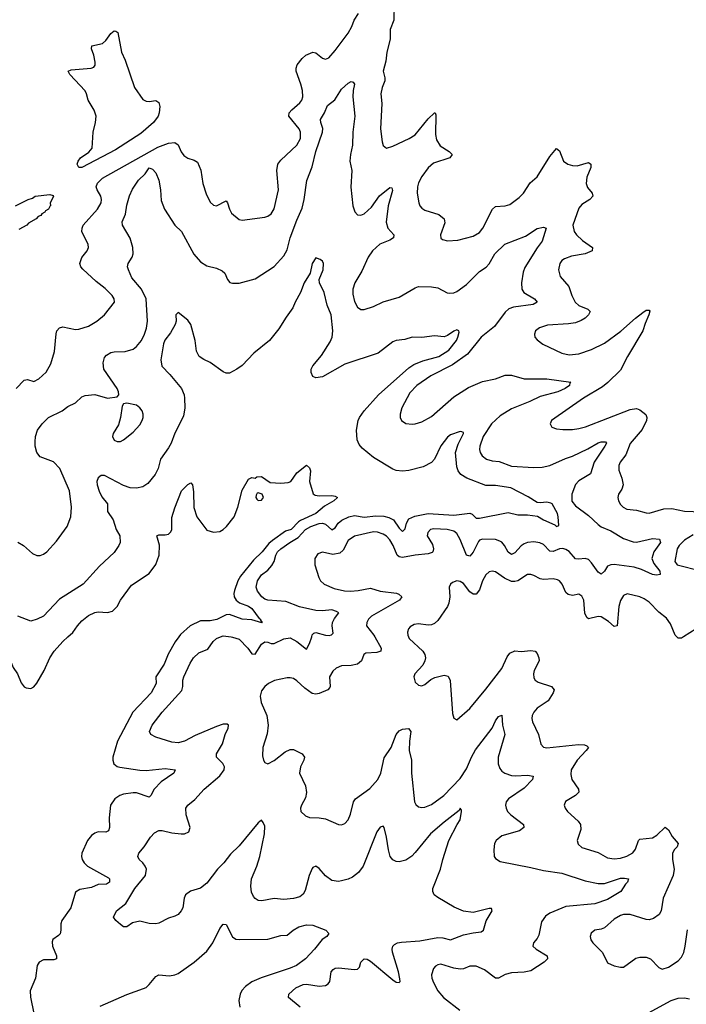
# Model space of a CAD drawing. Header units: inches. Extents: x 2001573 to 2220545, y 644482 to 846830.
# Tile 82 of 256: x 2044521 to 2048681, y 707707 to 713852. Entities that reach past the tile are written whole.
import ezdxf

# ---------------------------------------------------------------- set-up
doc = ezdxf.new("R2010")
doc.units = ezdxf.units.IN
doc.header["$MEASUREMENT"] = 0
doc.layers.add('C0740', color=7, linetype='Continuous')
doc.layers.add('C0741', color=7, linetype='Continuous')

msp = doc.modelspace()

# ---------------------------------------------------------------- linework, layer by layer
at = {"layer": 'C0740', "color": 5}
for points, elevation in [([(2044349.7, 710000), (2044371.9, 709970), (2044400.5, 709920.5), (2044418.1, 709898.1), (2044450.2, 709870), (2044464.1, 709850), (2044480.7, 709810), (2044507.9, 709770), (2044530, 709713), (2044550, 709687.7), (2044561.1, 709681.1), (2044590, 709678), (2044610, 709687.7), (2044628.4, 709711.6), (2044674.3, 709790), (2044709.7, 709870), (2044736.3, 709910), (2044790, 709971.8), (2044821.9, 710000)], 320), ([(2045513.8, 710000), (2045492.3, 709970), (2045448.6, 709891.4), (2045423.1, 709830), (2045370.7, 709750), (2045373.6, 709710), (2045340.9, 709650), (2045226.5, 709530), (2045132.3, 709350), (2045103, 709250), (2045101.6, 709230), (2045108.4, 709208.4), (2045130, 709191.2), (2045146.5, 709186.5), (2045270, 709168.3), (2045310, 709166.5), (2045430, 709178.2), (2045490.6, 709170), (2045483.1, 709150), (2045405, 709095), (2045359.6, 709050), (2045340.3, 709010), (2045330, 708999.7), (2045250, 709026), (2045230, 709027.7), (2045170, 709018.5), (2045146.5, 709010), (2045114.2, 708990), (2045087.1, 708950), (2045080.5, 708870), (2045081.8, 708810), (2045075.2, 708790), (2045058.2, 708781.8), (2045010, 708782.6), (2044990, 708775.9), (2044970, 708761.1), (2044944.6, 708730), (2044909.2, 708650), (2044906.3, 708630), (2044910.3, 708610), (2044922.6, 708590), (2044944.2, 708570), (2045075.2, 708495.2), (2045080.8, 708490), (2045081.2, 708470), (2045063.2, 708456.8), (2045010, 708455), (2044970, 708435.7), (2044895.8, 708424.2), (2044870, 708406.6), (2044839.6, 708310), (2044784.5, 708230), (2044777.3, 708210), (2044777.7, 708170), (2044773.1, 708146.9), (2044764.2, 708135.8), (2044728.8, 708111.2), (2044723.1, 708096.9), (2044725, 708070), (2044751.5, 708010), (2044750.2, 707990), (2044734.6, 707985.4), (2044670, 707983.7), (2044643.5, 707970), (2044630.1, 707949.9), (2044619.4, 707870), (2044586.7, 707790), (2044587.9, 707752.1), (2044609.2, 707650)], 320), ([(2046270.8, 707690), (2046198.8, 707750), (2046200.7, 707770), (2046244.9, 707810), (2046290, 707829.7), (2046310, 707831.8), (2046390, 707819.8), (2046430, 707823.5), (2046445.4, 707834.6), (2046455.6, 707850), (2046464.9, 707910), (2046476.4, 707923.6), (2046490, 707931.9), (2046510, 707935.5), (2046610, 707923.8), (2046630, 707925.7), (2046641.8, 707938.2), (2046650.4, 707970), (2046670, 707991.1), (2046690, 707988.2), (2046710, 707975.6), (2046850, 707859.8), (2046870, 707845.1), (2046890, 707842), (2046894.6, 707850), (2046893.8, 707866.2), (2046885.8, 707910), (2046848.1, 708031.9), (2046846, 708050), (2046850, 708069), (2046860.6, 708079.4), (2046879.1, 708090), (2046904.4, 708095.6), (2047017.7, 708102.3), (2047130, 708124.4), (2047162.5, 708122.5), (2047210, 708108.9), (2047290, 708139.6), (2047350, 708153.2), (2047401.4, 708158.6), (2047416.5, 708170), (2047433, 708227), (2047470.5, 708290.5), (2047464.7, 708304.7), (2047450, 708304.9), (2047350, 708279.6), (2047290, 708288.9), (2047232.5, 708312.5), (2047130, 708372.7), (2047107.7, 708390), (2047098.4, 708410), (2047100.3, 708430), (2047148, 708550), (2047162, 708610), (2047199.5, 708730), (2047250.2, 708829.7), (2047270, 708857.2), (2047279.1, 708910), (2047279.1, 708919.1), (2047270.6, 708930.6), (2047264.4, 708915.6), (2047170, 708844.2), (2047085.3, 708770), (2046990, 708653.4), (2046967.6, 708632.4), (2046930, 708607.3), (2046890, 708596.2), (2046870, 708598.6), (2046849.4, 708609.4), (2046833.8, 708630), (2046822.2, 708670), (2046810, 708750.8), (2046795.8, 708810), (2046790, 708819.1), (2046770, 708812.4), (2046750, 708783.8), (2046663.9, 708570), (2046635.8, 708530), (2046598.7, 708501.3), (2046570, 708487.4), (2046530, 708476.5), (2046510, 708473.7), (2046470, 708480.3), (2046430, 708508.4), (2046390, 708554.9), (2046370, 708568.7), (2046350, 708561.3), (2046345.6, 708554.4), (2046326.6, 708510), (2046302.6, 708417.4), (2046290, 708394.4), (2046270, 708378), (2046230, 708366.5), (2046170, 708361.2), (2046110, 708366.9), (2046032.9, 708352.9), (2046010, 708355.3), (2045990, 708366.4), (2045979.4, 708379.4), (2045967.5, 708407.5), (2045964.6, 708444.6), (2045968.7, 708490), (2046000.6, 708570), (2046018.8, 708630), (2046047.9, 708770), (2046050, 708818), (2046041.4, 708841.4), (2046030, 708855.5), (2046010, 708840.4), (2045890, 708695.3), (2045837, 708643), (2045796, 708590), (2045755.4, 708550), (2045690, 708462), (2045650, 708431.7), (2045587.3, 708412.7), (2045556.3, 708390), (2045547.1, 708370), (2045539.6, 708310), (2045529.6, 708290), (2045510, 708268.2), (2045490, 708256.4), (2045450, 708245.3), (2045390, 708213.7), (2045370, 708208.7), (2045330, 708210.4), (2045270, 708226), (2045225.4, 708214.6), (2045190, 708191.3), (2045170, 708191.3), (2045150, 708204.7), (2045121, 708230), (2045107.3, 708250), (2045126, 708290), (2045183.2, 708336.8), (2045239.6, 708430), (2045306.7, 708510), (2045312.9, 708550), (2045305.2, 708570), (2045290.2, 708590.2), (2045266.4, 708610), (2045257.6, 708630), (2045264.2, 708650), (2045297, 708690), (2045336.9, 708750), (2045363, 708777), (2045390, 708790.8), (2045410, 708792.5), (2045470, 708777.7), (2045528.5, 708771.5), (2045550, 708771.8), (2045576.6, 708783.4), (2045584.9, 708810), (2045559.1, 708890), (2045558, 708930), (2045570.2, 708949.8), (2045614.7, 708985.3), (2045672.4, 709050), (2045770, 709133.3), (2045798, 709170), (2045800.3, 709190), (2045789.2, 709209.2), (2045749.2, 709249.2), (2045748.7, 709270), (2045787.2, 709332.8), (2045803.2, 709390), (2045822.3, 709430), (2045824.9, 709450), (2045815.9, 709455.9), (2045790, 709454.4), (2045750, 709439.7), (2045616.3, 709383.7), (2045550, 709348.3), (2045510, 709339), (2045470, 709342.3), (2045370, 709374), (2045339.1, 709390), (2045330.4, 709410), (2045348.9, 709450), (2045410.3, 709530), (2045533.6, 709666.4), (2045538.8, 709690), (2045539.1, 709730), (2045545.8, 709750), (2045584.1, 709835.9), (2045606, 709870), (2045640, 709900), (2045695.8, 709924.2), (2045728.7, 709971.3), (2045748.7, 709990), (2045774.5, 710000)], 340), ([(2045840.2, 710000), (2045850, 709998.8), (2045890, 709986.2), (2045944.8, 709930), (2045970, 709894), (2045990, 709891.2), (2046030, 709955.6), (2046050, 709969.8), (2046070, 709967.2), (2046090, 709958.2), (2046110, 709959.4), (2046170, 709988.4), (2046210, 709993.2), (2046251.2, 709971.2), (2046310, 709923), (2046330, 709958.7), (2046343.3, 710000)], 340), ([(2046737.5, 710000), (2046776.1, 709930), (2046774.9, 709910), (2046750, 709903.2), (2046681.1, 709898.9), (2046668.4, 709890), (2046654.9, 709850), (2046629.4, 709830.6), (2046590, 709822.2), (2046530, 709818.5), (2046495.8, 709804.2), (2046474.9, 709785.1), (2046455.3, 709750), (2046459, 709690), (2046456, 709684), (2046444.9, 709670), (2046390, 709646.6), (2046370, 709642.3), (2046346.9, 709646.8), (2046300.6, 709680.6), (2046250, 709726), (2046230, 709739.7), (2046210, 709745.4), (2046190, 709745.4), (2046111.5, 709728.5), (2046073.4, 709710), (2046050.4, 709690), (2046030, 709662.7), (2046021.7, 709630), (2046027.4, 709590), (2046064.2, 709510), (2046071.3, 709450), (2046064.7, 709395.3), (2046037.6, 709310), (2046036.7, 709256.7), (2046042, 709230), (2046050, 709216), (2046070, 709207.3), (2046110, 709228.4), (2046177.4, 709282.6), (2046210, 709297), (2046230, 709296.5), (2046283, 709270), (2046298.4, 709250), (2046293.4, 709230), (2046272.9, 709190), (2046267.7, 709150), (2046304, 709070), (2046311.7, 709028.3), (2046305.5, 708994.5), (2046279.1, 708950), (2046273.4, 708930), (2046274.8, 708910), (2046303.7, 708883.7), (2046330, 708872.7), (2046390, 708870.3), (2046430, 708863.6), (2046510, 708828.4), (2046530, 708828), (2046550, 708835.5), (2046570, 708859.1), (2046585.5, 708894.5), (2046604.8, 708970), (2046617.7, 708990), (2046706.1, 709053.9), (2046756.4, 709110), (2046775.1, 709150), (2046794.9, 709245.1), (2046839, 709310), (2046869.9, 709390.1), (2046890, 709414.3), (2046910, 709423.6), (2046948.3, 709428.3), (2046962, 709410), (2046953.5, 709350), (2046951, 709290), (2046965.2, 709230), (2046965.2, 709150), (2046985.3, 708970), (2046993.7, 708953.7), (2047010, 708939.1), (2047030, 708934.4), (2047050, 708937), (2047090, 708952.9), (2047167.4, 709010), (2047270, 709116.5), (2047310, 709176), (2047340.9, 709250), (2047365.5, 709294.5), (2047468.9, 709430), (2047490, 709475.8), (2047510, 709502.4), (2047530, 709510.8), (2047534.3, 709450), (2047547.6, 709390), (2047506, 709250), (2047507.8, 709207.8), (2047518.1, 709178.1), (2047530, 709162.8), (2047548.5, 709150), (2047590, 709135), (2047612.4, 709132.4), (2047690, 709137.7), (2047724.9, 709130), (2047720.3, 709110), (2047670, 709056.8), (2047571.7, 708990), (2047556.5, 708970), (2047553.1, 708950), (2047556, 708930), (2047565.7, 708910), (2047585.3, 708890), (2047664.9, 708830), (2047668.2, 708810), (2047639.1, 708790), (2047530, 708758.3), (2047495.5, 708730), (2047483.8, 708710), (2047479.3, 708670), (2047482, 708630), (2047490, 708616), (2047518.5, 708598.5), (2047710, 708561.7), (2047790, 708541.3), (2047904.5, 708524.5), (2048050, 708477.6), (2048130, 708461.6), (2048170, 708461.2), (2048270, 708493.7), (2048295.1, 708495.1), (2048320.7, 708490), (2048314.9, 708470), (2048302.5, 708457.5), (2048273.4, 708410), (2048190, 708361.4), (2048110, 708334), (2047930, 708318), (2047830, 708276.1), (2047803.1, 708256.9), (2047778, 708222), (2047760.8, 708139.2), (2047750, 708118), (2047726.8, 708090), (2047724, 708070), (2047744, 708050), (2047812.7, 708010), (2047814.4, 707990), (2047794, 707970), (2047710, 707915.5), (2047670, 707907.1), (2047590, 707903.5), (2047550, 707892), (2047510, 707869.7), (2047490, 707869.7), (2047422.4, 707922.4), (2047370, 707944), (2047330, 707944), (2047291.1, 707928.9), (2047270, 707925.8), (2047230, 707932.3), (2047150, 707956.8), (2047130, 707954), (2047115.1, 707944.9), (2047104.2, 707930), (2047091.7, 707890), (2047093.1, 707870), (2047102.6, 707842.6), (2047131.2, 707791.2), (2047165.3, 707750), (2047267, 707670)], 360), ([(2046946.9, 710000), (2046951.4, 709990), (2047036.9, 709910), (2047049, 709890), (2047052.9, 709870), (2047050.2, 709849.8), (2047036.5, 709823.5), (2046987.3, 709770), (2046980.7, 709750), (2046990, 709718), (2047010, 709698.8), (2047030, 709694), (2047050, 709702), (2047086.2, 709733.8), (2047112.5, 709747.5), (2047170, 709760.3), (2047195.1, 709755.1), (2047208, 709728), (2047221.7, 709521.7), (2047230, 709492), (2047250, 709482), (2047330, 709553), (2047430, 709672.8), (2047530, 709802.3), (2047563.9, 709876.1), (2047580.6, 709899.4), (2047610, 709913.2), (2047650, 709909.2), (2047710, 709916.1), (2047738, 709910), (2047750, 709896.3), (2047761.7, 709870), (2047762.6, 709850), (2047731.6, 709790), (2047726.7, 709770), (2047730, 709744), (2047738.4, 709730), (2047756.9, 709716.9), (2047840.7, 709690), (2047856.9, 709670), (2047851.2, 709650), (2047818.2, 709601.8), (2047750, 709555.3), (2047729.2, 709530), (2047720.2, 709510), (2047716.9, 709490), (2047720.9, 709470), (2047759.6, 709390), (2047772.4, 709330), (2047790, 709312.4), (2047810, 709308), (2048007.9, 709327.9), (2048045.9, 709325.9), (2048060.3, 709320.3), (2048070.2, 709310.3), (2048056.9, 709290), (2047999.8, 709230), (2047963.5, 709170), (2047960.2, 709140.2), (2047966.4, 709110), (2048007.7, 709050), (2048010.3, 709030), (2047990.3, 709010), (2047926.5, 708973.5), (2047918.4, 708950), (2047924.4, 708930), (2047939.5, 708910), (2048007.2, 708850), (2048021.5, 708830), (2048022, 708798), (2048000.3, 708730), (2048007, 708707), (2048030, 708684.6), (2048130, 708654), (2048190, 708620.9), (2048230, 708613.9), (2048270, 708619.2), (2048310, 708631.8), (2048346.8, 708653.2), (2048364.5, 708675.5), (2048383.1, 708730), (2048390, 708737.4), (2048470, 708745), (2048497.7, 708762.3), (2048550, 708812), (2048570, 708795.8), (2048593.3, 708753.3), (2048630.3, 708710), (2048623.7, 708690), (2048607.3, 708672.7), (2048595.8, 708650), (2048594.4, 708610), (2048604.5, 708550), (2048599.7, 708510), (2048536.5, 708370), (2048524.7, 708290), (2048512.2, 708267.8), (2048477.3, 708242.7), (2048450, 708234.8), (2048430, 708236.1), (2048330, 708266.6), (2048290, 708267.6), (2048270, 708262), (2048230, 708238.5), (2048170, 708184), (2048150, 708175.1), (2048110.4, 708169.6), (2048087.7, 708150), (2048080.5, 708130), (2048084.9, 708110), (2048097.3, 708090), (2048158, 708030), (2048190, 707966), (2048230, 707946), (2048270, 707938), (2048290, 707939.3), (2048366.1, 707993.9), (2048390, 708002), (2048430, 708001.8), (2048457.6, 707990), (2048510, 707936.4), (2048530, 707927), (2048570, 707938.5), (2048630, 707977.5), (2048650, 708000.7), (2048665.4, 708030), (2048674.9, 708070), (2048687.6, 708172.4)], 380), ([(2048663.6, 710000), (2048650, 709991.4), (2048630, 709992.8), (2048621.9, 710000)], 380), ([(2045024.4, 707695.6), (2045190, 707768.7), (2045294.6, 707805.4), (2045310, 707812.4), (2045329.8, 707830.2), (2045370, 707880.5), (2045389.7, 707890.3), (2045455.3, 707884.7), (2045490, 707890.4), (2045510, 707899.3), (2045610.9, 707969.1), (2045690, 708039.3), (2045727.1, 708090), (2045770, 708180.7), (2045790, 708207.3), (2045810, 708204), (2045850, 708127.3), (2045870, 708112.7), (2045890, 708110.4), (2046070, 708113.1), (2046150, 708135.3), (2046190, 708138.9), (2046228.3, 708170), (2046263, 708190), (2046310, 708203.8), (2046350, 708199.8), (2046431, 708170), (2046450, 708148), (2046438, 708130), (2046408.8, 708111.2), (2046361.6, 708050), (2046303.7, 707990), (2046248.9, 707950), (2046210, 707931.4), (2046028, 707872), (2045970, 707846.8), (2045930, 707818.3), (2045907.3, 707792.7), (2045896.3, 707770), (2045889.4, 707730), (2045894.9, 707690)], 320), ([(2048445.7, 707654.3), (2048587.4, 707730), (2048630, 707745.6), (2048670, 707747.6), (2048700.6, 707740.6)], 360)]:
    msp.add_lwpolyline(points, dxfattribs=dict(at, elevation=elevation))
at = {"layer": 'C0741', "color": 5}
for points, elevation in [([(2046857.9, 713950), (2046856.6, 713850), (2046832.6, 713790), (2046833.5, 713730), (2046813.1, 713650), (2046806.4, 713593.6), (2046789.1, 713530), (2046800.7, 713490), (2046800.7, 713470), (2046782.9, 713430), (2046774.7, 713390), (2046781, 713330), (2046772.2, 713170), (2046783.1, 713090), (2046790, 713066.8), (2046810, 713050.5), (2046850, 713063.6), (2046951.6, 713110), (2046990, 713132.9), (2047070, 713234.3), (2047110.7, 713270.7), (2047114, 713270), (2047119, 713259), (2047115.1, 713135.1), (2047121.9, 713101.9), (2047144.7, 713064.7), (2047201.1, 713030), (2047219, 713010), (2047204.4, 712990), (2047104, 712956), (2047070, 712927.7), (2047030, 712873.7), (2047010, 712834), (2047003.2, 712810), (2047002.4, 712770), (2047011.6, 712710), (2047018.7, 712690), (2047030, 712676.4), (2047050, 712663.6), (2047136.5, 712636.5), (2047170.3, 712610), (2047175.2, 712584.7), (2047148, 712510), (2047148.2, 712488.2), (2047159.8, 712479.8), (2047190, 712473), (2047255.5, 712475.5), (2047350, 712500.3), (2047390, 712523.7), (2047412.3, 712550), (2047471.2, 712670), (2047490, 712685.3), (2047550, 712691.3), (2047580.4, 712699.6), (2047638.3, 712741.7), (2047664.2, 712770), (2047706.5, 712833.5), (2047750, 712871.8), (2047830, 712998.4), (2047870, 713047.7), (2047890, 713034), (2047915.2, 712970), (2047942.4, 712950), (2047970, 712942.2), (2047999.5, 712940.5), (2048070, 712960.3), (2048086, 712950), (2048085.7, 712930), (2048060.6, 712870), (2048056.6, 712830), (2048063.9, 712803.9), (2048093.1, 712770), (2048097.4, 712750), (2048079.5, 712730), (2048030, 712698.2), (2048010, 712676.1), (2047972.6, 712570), (2047981.5, 712530), (2047996.1, 712510), (2048033.7, 712473.7), (2048094.9, 712430), (2048094, 712410), (2048050, 712390.6), (2047963.9, 712376.1), (2047920.3, 712359.7), (2047905.3, 712350), (2047891.7, 712330), (2047884, 712290), (2047893.4, 712250), (2047947.2, 712187.2), (2047966.7, 712130), (2047987.7, 712090), (2048010, 712068.2), (2048065.8, 712045.8), (2048081.6, 712030), (2048070.3, 712010), (2048048.9, 711990), (2048025.2, 711974.8), (2047990, 711961.1), (2047946.6, 711953.4), (2047814.8, 711945.2), (2047764, 711930), (2047740.5, 711910), (2047733, 711890), (2047736.3, 711870), (2047750, 711854), (2047786.4, 711826.4), (2047904, 711770), (2047950, 711760.2), (2048010, 711765.8), (2048090, 711794.3), (2048170, 711834.3), (2048272.4, 711907.6), (2048363.1, 711990), (2048410, 712025.5), (2048430, 712038.3), (2048450, 712038.8), (2048452.4, 712032.4), (2048447.7, 712010), (2048423.5, 711956.5), (2048409.2, 711910), (2048313.5, 711750), (2048270, 711665.6), (2048192.1, 711587.9), (2048158.5, 711561.5), (2048038.9, 711490), (2047840.7, 711350), (2047830.8, 711330), (2047842.8, 711310), (2047870, 711298), (2047910, 711294.4), (2047970, 711294.9), (2048010, 711301.3), (2048052.1, 711312.1), (2048330, 711418.5), (2048370, 711425.2), (2048390, 711417.6), (2048428.7, 711388.7), (2048435.4, 711370), (2048431.6, 711350), (2048405.3, 711294.7), (2048330, 711207.1), (2048303.2, 711136.8), (2048269.2, 711090), (2048260.7, 711070), (2048260.6, 711040.6), (2048278.5, 710990), (2048286, 710950), (2048278, 710922), (2048258, 710890), (2048253.4, 710870), (2048257.3, 710850), (2048270, 710826.8), (2048286.8, 710810), (2048310, 710798), (2048370, 710790.4), (2048430, 710774.6), (2048450, 710773.1), (2048540.4, 710799.6), (2048590, 710801.3), (2048670, 710784.3), (2048830, 710779.5)], 380), ([(2044498.4, 711550), (2044550, 711602.4), (2044570, 711606.4), (2044610, 711594.9), (2044640.9, 711610), (2044687.3, 711652.7), (2044715.6, 711704.4), (2044739.3, 711780.7), (2044748, 711892), (2044754, 711910), (2044770, 711928.7), (2044790, 711936.1), (2044870, 711919.1), (2044890, 711920.2), (2044950, 711939.1), (2045003, 711970), (2045049.7, 712010), (2045113.6, 712090), (2045111.3, 712110), (2045098.7, 712130), (2045054.8, 712174.8), (2044998.1, 712218.2), (2044915.2, 712295.2), (2044902.4, 712310), (2044896.3, 712330), (2044910, 712368), (2044943, 712410), (2044949.7, 712430), (2044948.2, 712450), (2044909.8, 712529.8), (2044911.3, 712551.3), (2044916.4, 712570), (2045007.4, 712670), (2045028.8, 712710), (2045031.8, 712730), (2045027.7, 712750), (2045004.5, 712790), (2044998.2, 712810), (2045007.5, 712832.5), (2045037.6, 712862.4), (2045384.1, 713055.9), (2045450, 713080.6), (2045490, 713085.5), (2045511.1, 713071.1), (2045527.9, 713027.9), (2045545.4, 713005.4), (2045570, 712988.2), (2045610, 712975.5), (2045630, 712964), (2045652, 712912), (2045664.7, 712830), (2045684.4, 712764.4), (2045710, 712712.4), (2045730, 712694), (2045750, 712690.4), (2045810, 712720.7), (2045818, 712710), (2045830.3, 712670), (2045843.9, 712643.9), (2045890, 712606), (2045910, 712601.6), (2046050, 712620.4), (2046070, 712626.4), (2046090, 712640.5), (2046110, 712671), (2046135.9, 712790), (2046125.8, 712910), (2046132.9, 712950), (2046150, 712976), (2046250, 713068.8), (2046272.9, 713110), (2046274.2, 713150), (2046266.2, 713170), (2046201.4, 713250), (2046203.8, 713270), (2046219.3, 713290), (2046270, 713334.3), (2046281.8, 713350), (2046288, 713370), (2046285.4, 713410), (2046276.1, 713450), (2046245.8, 713530), (2046245.8, 713550), (2046253.6, 713570), (2046284.3, 713610), (2046307.7, 713630), (2046350, 713649.3), (2046370, 713645.3), (2046410, 713612.2), (2046430, 713606.4), (2046450, 713614.9), (2046490, 713660.4), (2046570, 713768.7), (2046593.5, 713810), (2046608.5, 713850), (2046636.1, 713890)], 380), ([(2044510.2, 710590.3), (2044544.9, 710570), (2044601.4, 710521.4), (2044628.5, 710508.5), (2044650, 710507.7), (2044670, 710516.3), (2044690, 710530.7), (2044750, 710598), (2044818.4, 710690), (2044840.4, 710750), (2044843.9, 710810), (2044831.4, 710911.4), (2044771.1, 711050), (2044731.8, 711091.8), (2044650, 711124.2), (2044627.8, 711150), (2044618.3, 711190), (2044617.1, 711217.1), (2044620.4, 711250), (2044633, 711290), (2044662.4, 711330), (2044700.9, 711370), (2044786, 711410), (2044822.2, 711437.8), (2044870, 711461.3), (2044910, 711498.9), (2044930, 711507.4), (2044990, 711513.4), (2045070, 711490.6), (2045130, 711498), (2045139, 711510), (2045138, 711530), (2045129.4, 711550), (2045046.6, 711670), (2045042.8, 711710), (2045050, 711742.8), (2045062.3, 711757.8), (2045090, 711774.6), (2045110, 711779.6), (2045179.2, 711780.8), (2045230, 711795.3), (2045250, 711812.2), (2045280.5, 711850), (2045301, 711890), (2045313.4, 711926.6), (2045319, 711970), (2045310.6, 712110), (2045280.6, 712170), (2045221.9, 712241.9), (2045199.8, 712290), (2045194.6, 712310), (2045197.6, 712330), (2045223.8, 712370), (2045229, 712390), (2045226.6, 712430), (2045210, 712488), (2045162, 712570), (2045160.3, 712590), (2045181.1, 712638.9), (2045190, 712694), (2045207, 712753), (2045226.2, 712793.8), (2045262, 712850), (2045303.7, 712890), (2045330, 712927.3), (2045350, 712919.3), (2045370, 712896.4), (2045390, 712850.8), (2045400.7, 712790), (2045403.6, 712723.6), (2045424.2, 712670), (2045490, 712570.5), (2045530.4, 712530), (2045608.6, 712388.6), (2045650, 712340.5), (2045690, 712315.8), (2045750, 712302.3), (2045784.8, 712284.8), (2045800.4, 712270), (2045818, 712230), (2045832.7, 712212.7), (2045850, 712208.2), (2045890, 712208.5), (2045990, 712235.8), (2046108.3, 712311.7), (2046170, 712378), (2046190, 712416.3), (2046209.7, 712489.7), (2046250, 712600.4), (2046283.3, 712676.7), (2046296.5, 712730), (2046312.2, 712847.8), (2046346.7, 712933.3), (2046369.9, 713029.9), (2046410.5, 713150), (2046412.7, 713172.7), (2046400.3, 713210), (2046399.3, 713230), (2046423.9, 713270), (2046442.9, 713317.1), (2046487.1, 713352.9), (2046530, 713419.3), (2046570, 713456.5), (2046590, 713465.5), (2046601.4, 713461.4), (2046610.3, 713450.3), (2046602, 713410), (2046600.2, 713370), (2046612.6, 713250), (2046600.2, 713150), (2046598.9, 713070), (2046585.4, 713010), (2046582.2, 712970), (2046592.9, 712910), (2046586.6, 712806.6), (2046599.6, 712690), (2046613.5, 712653.5), (2046630, 712634.4), (2046650, 712631.7), (2046670, 712640.7), (2046717.2, 712682.8), (2046767.3, 712752.7), (2046830, 712805.7), (2046843.5, 712803.5), (2046847, 712787), (2046820.2, 712690), (2046808.4, 712588.4), (2046818.5, 712550), (2046855.3, 712510), (2046854.4, 712490), (2046830, 712475.3), (2046768.9, 712451.1), (2046723.6, 712410), (2046696.5, 712370), (2046657.2, 712282.8), (2046612.9, 712210), (2046599.7, 712170), (2046599.5, 712139.5), (2046610, 712094), (2046630, 712057.1), (2046650, 712044.4), (2046670, 712044.4), (2046730, 712062), (2046790, 712091.8), (2046890, 712121.1), (2046990, 712179.5), (2047010, 712186), (2047090, 712185.3), (2047130, 712179.5), (2047187.9, 712147.9), (2047204.8, 712144.8), (2047230, 712147.6), (2047250, 712155.6), (2047310, 712198.9), (2047390, 712280.3), (2047432.6, 712307.4), (2047450, 712328.7), (2047485.4, 712390), (2047548.6, 712451.4), (2047678.1, 712501.9), (2047750, 712548.5), (2047790, 712557.6), (2047806.8, 712550), (2047782.6, 712470), (2047751.3, 712428.7), (2047674.4, 712305.6), (2047664, 712276), (2047652.3, 712210), (2047654.8, 712170), (2047667.6, 712150), (2047733.1, 712110), (2047750.2, 712089.8), (2047724.7, 712075.3), (2047601.9, 712058.1), (2047572.6, 712047.4), (2047550, 712027.2), (2047483.1, 711936.9), (2047401.8, 711870), (2047315, 711765), (2047221.5, 711698.5), (2047087.6, 711630), (2046999.6, 711570), (2046956, 711524), (2046905.2, 711430), (2046894.9, 711390), (2046895.8, 711370), (2046903, 711350), (2046930, 711332.4), (2046970, 711327), (2046990, 711328.8), (2047030, 711342.3), (2047090, 711376.5), (2047230, 711497.4), (2047322.9, 711557.1), (2047410, 711594.4), (2047490, 711610.2), (2047550, 711634.2), (2047590, 711634.2), (2047670, 711610.2), (2047810, 711610.9), (2047961, 711590), (2047955.2, 711584.8), (2047952.2, 711570), (2047924.9, 711550), (2047879.3, 711530), (2047770, 711501), (2047705.3, 711470), (2047590, 711424.3), (2047520.4, 711379.6), (2047465.2, 711330), (2047412.5, 711250), (2047392, 711190), (2047390.2, 711170), (2047394.9, 711150), (2047407.6, 711130), (2047434.9, 711110), (2047470, 711099.8), (2047513.9, 711093.9), (2047590, 711065.8), (2047730, 711057.8), (2047780.7, 711059.3), (2047830, 711069.3), (2047926.7, 711113.3), (2047970, 711128.2), (2048065.9, 711174.1), (2048130, 711211), (2048150, 711217.2), (2048176.9, 711216.9), (2048183, 711210), (2048172.4, 711190), (2048106.6, 711090), (2048082.3, 711017.7), (2048010, 710973.7), (2047989.4, 710950.6), (2047967.1, 710890), (2047967.1, 710847.1), (2047990, 710818.6), (2048070, 710758.4), (2048130, 710701), (2048150, 710687.5), (2048210, 710661.5), (2048290, 710615.1), (2048350, 710593.2), (2048370, 710590.9), (2048470, 710613.9), (2048513.4, 710610), (2048519.6, 710590), (2048479.2, 710530), (2048466.4, 710490), (2048478.7, 710458.7), (2048516.5, 710410), (2048518.8, 710390), (2048494.6, 710385.4), (2048470, 710389.8), (2048401.1, 710421.1), (2048355.7, 710435.7), (2048230, 710451.4), (2048210, 710450.6), (2048190, 710441.4), (2048170, 710409.6), (2048150, 710392.4), (2048130, 710405), (2048090, 710462.7), (2048070, 710483.1), (2048050, 710489), (2048010, 710484.2), (2047990, 710486.6), (2047950, 710532.8), (2047930, 710545), (2047910, 710550.7), (2047890, 710549.8), (2047850, 710533.5), (2047830, 710534.2), (2047790, 710576.1), (2047767.5, 710587.5), (2047730, 710594.2), (2047690, 710589.8), (2047670, 710581.6), (2047650, 710567.9), (2047610, 710525.6), (2047590, 710514.7), (2047570, 710528.4), (2047547.3, 710570), (2047530.4, 710590.4), (2047517.6, 710597.6), (2047490, 710606.9), (2047409.5, 710610.5), (2047390, 710603.1), (2047384.2, 710595.8), (2047350, 710528.6), (2047330, 710503.9), (2047310, 710510.9), (2047270, 710608.3), (2047250, 710645.7), (2047230, 710659.3), (2047188.7, 710670), (2047105.5, 710674.5), (2047085.5, 710670), (2047067.4, 710652.6), (2047064, 710630), (2047096.3, 710576.3), (2047104.5, 710550), (2047099.6, 710530), (2047094.3, 710525.7), (2047070, 710518.4), (2046990, 710510.4), (2046910, 710494.6), (2046890, 710498.8), (2046876.5, 710510), (2046851.6, 710570), (2046830, 710606.6), (2046810, 710629), (2046790, 710642.2), (2046754.2, 710654.2), (2046730, 710654.9), (2046610, 710627.8), (2046570, 710602), (2046539.7, 710540.3), (2046518.1, 710521.9), (2046475.2, 710515.2), (2046410, 710527.8), (2046381.8, 710518.2), (2046363.1, 710490), (2046362.7, 710450), (2046388.7, 710370), (2046399.3, 710350), (2046422, 710330), (2046482.8, 710302.8), (2046547.3, 710287.3), (2046586.1, 710286.1), (2046634, 710290), (2046710, 710304.8), (2046770, 710284.6), (2046872.7, 710272.7), (2046887.1, 710267.1), (2046906.4, 710250), (2046890.4, 710230), (2046717.4, 710130), (2046698.3, 710110), (2046686.7, 710090), (2046685.8, 710070), (2046731.3, 710011.3), (2046737.5, 710000)], 360), ([(2044495.6, 712690), (2044575.1, 712730), (2044601.7, 712738.3), (2044617.2, 712750), (2044710, 712762), (2044730, 712754), (2044731.6, 712748.4), (2044712, 712710), (2044714, 712690), (2044710.6, 712689.4), (2044701, 712670), (2044681.7, 712658.3), (2044678, 712650), (2044659.9, 712640.1), (2044653.4, 712630), (2044636.5, 712623.5), (2044624.4, 712610), (2044577.2, 712582.8), (2044565.3, 712570), (2044516.6, 712543.4)], 380), ([(2046343.3, 710000), (2046347.3, 710012.7), (2046357.6, 710022.4), (2046370, 710028), (2046429.5, 710010), (2046451.4, 710008.6), (2046467.9, 710012.1), (2046476.9, 710023.1), (2046470.9, 710070), (2046473.1, 710090), (2046484.8, 710115.2), (2046512.7, 710150), (2046499, 710159), (2046468.6, 710168.6), (2046410, 710161.8), (2046370, 710163.8), (2046266.6, 710186.6), (2046181.7, 710221.7), (2046070, 710228.2), (2046050, 710236), (2046032.2, 710250), (2046005.1, 710285.1), (2045996.9, 710310), (2046004.9, 710350), (2046030, 710386.6), (2046070, 710417.2), (2046095.2, 710444.9), (2046108.3, 710470), (2046119.2, 710510), (2046130.2, 710530), (2046151, 710550), (2046206.4, 710590), (2046259.2, 710620.8), (2046304.8, 710670), (2046338, 710690), (2046390, 710708), (2046410.3, 710710.3), (2046430, 710703.2), (2046470, 710668.2), (2046490, 710681.2), (2046509.5, 710710), (2046530.7, 710729.3), (2046575.2, 710750), (2046610, 710757.5), (2046670, 710747.8), (2046744.6, 710755.4), (2046792.6, 710752.6), (2046825.4, 710745.4), (2046853.2, 710730), (2046890, 710677.7), (2046910, 710656.8), (2046926.3, 710673.7), (2046934.4, 710710), (2046950, 710737.6), (2046986, 710754), (2047070, 710769.3), (2047230, 710760.4), (2047330, 710773.1), (2047345.6, 710765.6), (2047370, 710740.3), (2047390, 710740.8), (2047570, 710775.8), (2047630, 710762), (2047690, 710761.5), (2047753.4, 710753.4), (2047789.9, 710729.9), (2047859.7, 710699.7), (2047870.2, 710689.8), (2047885.4, 710694.6), (2047880.8, 710750), (2047877.3, 710770), (2047844, 710830), (2047835.6, 710835.6), (2047810, 710840.3), (2047770, 710835.9), (2047750, 710839.3), (2047694.8, 710874.8), (2047585.5, 710930), (2047490, 710945), (2047430, 710944.7), (2047311.1, 710991.1), (2047273, 711013), (2047257.4, 711037.4), (2047250, 711060.7), (2047240.6, 711150), (2047256.5, 711203.5), (2047291.3, 711270), (2047290, 711276), (2047279.9, 711279.9), (2047270, 711281.6), (2047210, 711260.3), (2047190, 711247.4), (2047148.4, 711191.6), (2047110.6, 711109.4), (2047090, 711088.7), (2047038.9, 711061.1), (2046950, 711038), (2046910, 711034.9), (2046870, 711039.5), (2046850, 711047), (2046730, 711120.3), (2046657.4, 711177.4), (2046640.5, 711200.5), (2046627.4, 711230), (2046622, 711290), (2046632.6, 711350), (2046640.8, 711370), (2046670.2, 711410), (2046761.1, 711510), (2046950, 711679.9), (2046980.7, 711699.3), (2047036.5, 711723.5), (2047136.9, 711750), (2047199, 711790), (2047246.3, 711850), (2047255.8, 711870), (2047262.8, 711902.8), (2047261, 711910), (2047250, 711915.5), (2047230, 711908.2), (2047190, 711880.3), (2047170, 711873.7), (2047110, 711878.7), (2047030, 711869.2), (2046970, 711871.7), (2046923.7, 711856.3), (2046870, 711849.1), (2046850, 711841.5), (2046758, 711770), (2046550, 711702.6), (2046410, 711623.1), (2046370, 711617.1), (2046350, 711625.5), (2046339.5, 711650), (2046340.2, 711670), (2046350, 711691.2), (2046404.6, 711755.4), (2046459, 711841), (2046470.1, 711869.9), (2046475, 711910), (2046465.5, 712010), (2046440.4, 712070), (2046420.4, 712150), (2046393, 712210), (2046390.6, 712230), (2046415.3, 712290), (2046418, 712330), (2046410, 712346), (2046396.3, 712356.3), (2046370, 712366), (2046346, 712330), (2046334.5, 712270), (2046296, 712210), (2046274.5, 712150), (2046240.5, 712090), (2046226.2, 712053.8), (2046183.6, 711996.4), (2046137.8, 711922.2), (2046079.7, 711850), (2045982.4, 711770), (2045910, 711693.4), (2045877.2, 711670), (2045830, 711646.8), (2045810, 711646.8), (2045790, 711654.8), (2045710, 711713.4), (2045670, 711730.7), (2045640.7, 711750), (2045624.2, 711784.2), (2045615.6, 711850), (2045590, 711950.4), (2045570, 711977.6), (2045510, 712024.7), (2045495.3, 712010), (2045498, 711970), (2045491.8, 711950), (2045462.4, 711897.6), (2045427.6, 711852.4), (2045417.9, 711830), (2045401.5, 711730), (2045407.6, 711690), (2045458.2, 711638.2), (2045531.2, 711551.2), (2045547.7, 711510), (2045550.5, 711490.5), (2045551.1, 711430), (2045542.5, 711377.5), (2045489.3, 711270.7), (2045465.8, 711210), (2045450, 711179.5), (2045400.9, 711110), (2045386, 711050), (2045366.4, 711013.6), (2045321.6, 710958.4), (2045290, 710937.4), (2045250, 710927.6), (2045210, 710930.3), (2045170, 710944.7), (2045050, 711007.7), (2045030, 711007.7), (2045010, 710992.8), (2045003.2, 710970), (2045003.8, 710950), (2045016.5, 710910), (2045033.5, 710873.5), (2045068.7, 710830), (2045070, 710782.9), (2045104.8, 710730), (2045123.1, 710670), (2045146, 710630), (2045148.6, 710590), (2045140.4, 710570), (2045110, 710527.2), (2045019.6, 710440.4), (2044917.6, 710330), (2044770, 710236.5), (2044670, 710130.4), (2044630, 710110.4), (2044590, 710098), (2044510, 710128.8)], 340), ([(2044821.9, 710000), (2044852.7, 710027.3), (2044882.3, 710070), (2044910, 710099.6), (2044950, 710133.4), (2044990, 710153.1), (2045010, 710156.9), (2045070, 710151.4), (2045099.6, 710160.4), (2045129.7, 710190), (2045151.1, 710228.9), (2045218, 710322), (2045330, 710395.8), (2045370, 710452.4), (2045390.6, 710510), (2045392.9, 710572.9), (2045377.2, 710630), (2045390, 710638), (2045430, 710637.3), (2045450, 710642), (2045464.4, 710655.6), (2045470.7, 710670), (2045470, 710744.7), (2045490, 710806), (2045530, 710911), (2045569.7, 710950.4), (2045590, 710961), (2045598.8, 710950), (2045605.2, 710905.2), (2045607.1, 710807.1), (2045626.8, 710750), (2045690, 710666), (2045730, 710654), (2045770, 710658), (2045790, 710670.5), (2045811.8, 710690), (2045859.5, 710750), (2045882.9, 710810), (2045910, 710916), (2045950, 710984.7), (2045970, 710994), (2045990, 710991.3), (2046001.5, 710998.5), (2046030, 711002), (2046084.1, 710964.1), (2046150, 710960.5), (2046196.2, 710963.8), (2046214, 710970), (2046250, 711023.8), (2046310, 711071.3), (2046330, 711054.8), (2046335.8, 711035.8), (2046330.3, 710970), (2046352.8, 710892.8), (2046364.9, 710884.9), (2046390, 710879.5), (2046470, 710882), (2046490, 710878.8), (2046504.7, 710870), (2046481, 710850), (2046423.5, 710816.5), (2046370.2, 710770), (2046273.6, 710726.4), (2046261.4, 710718.6), (2046215.9, 710670), (2046180.5, 710659.5), (2046098.4, 710601.6), (2046076.9, 710583.1), (2046033.6, 710530), (2045980.5, 710479.5), (2045900, 710380), (2045883.5, 710350), (2045861.8, 710290), (2045857.5, 710270), (2045859.5, 710250), (2045871.6, 710230), (2045892.6, 710212.6), (2045950, 710190.9), (2045970, 710176.6), (2046015.8, 710115.8), (2046024.4, 710110), (2046023.4, 710103.4), (2046034.9, 710090), (2046032.7, 710087.3), (2045970, 710105.8), (2045910, 710109.8), (2045830, 710139.4), (2045810, 710138.7), (2045751.9, 710108.1), (2045710, 710100.1), (2045650, 710101.2), (2045585.8, 710070), (2045524.7, 710015.3), (2045513.8, 710000)], 320), ([(2048723.8, 710636.2), (2048670, 710604.3), (2048637.1, 710570), (2048624.9, 710550), (2048609.1, 710470), (2048623.1, 710450), (2048772.5, 710412.5)], 380), ([(2048621.9, 710000), (2048610.7, 710010), (2048582.3, 710082.3), (2048556.7, 710116.7), (2048510, 710154.6), (2048450, 710216.8), (2048418.4, 710238.4), (2048390, 710250.7), (2048311.8, 710268.2), (2048290, 710258), (2048270, 710227.3), (2048259.4, 710190), (2048250.1, 710069.9), (2048230, 710064.7), (2048195.2, 710095.2), (2048150, 710124.2), (2048130, 710128.2), (2048070, 710112.6), (2048060.2, 710120.2), (2048047.6, 710147.6), (2048041, 710230), (2048030, 710254), (2048010, 710266), (2047970, 710259.1), (2047943.6, 710263.6), (2047930, 710277), (2047907.4, 710330), (2047890, 710349.7), (2047876.4, 710356.4), (2047850, 710362), (2047790, 710358.3), (2047770, 710361.5), (2047730, 710383.8), (2047710, 710389.8), (2047690, 710388.7), (2047630, 710349.8), (2047610, 710345.2), (2047590, 710346.7), (2047546.4, 710366.4), (2047490, 710406.6), (2047470, 710410.8), (2047450, 710406.2), (2047430, 710388.2), (2047410.2, 710350), (2047390, 710293.3), (2047370, 710266.8), (2047350, 710267.1), (2047330, 710280.9), (2047290, 710332.6), (2047270, 710346.6), (2047250, 710349.7), (2047221.5, 710338.5), (2047210.3, 710329.7), (2047200.4, 710310), (2047205.5, 710250), (2047199.2, 710210), (2047190.1, 710189.9), (2047130, 710102.2), (2047110, 710083.8), (2047090, 710075.5), (2047070, 710073.8), (2047010, 710082.4), (2046982.3, 710077.7), (2046957.6, 710062.4), (2046947.6, 710050), (2046940.8, 710030), (2046942.4, 710010), (2046946.9, 710000)], 380), ([(2048742.4, 710050), (2048663.6, 710000)], 380), ([(2045774.5, 710000), (2045790, 710006), (2045840.2, 710000)], 340)]:
    msp.add_lwpolyline(points, dxfattribs=dict(at, elevation=elevation))
for points, elevation in [([(2045330, 713342.5), (2045370, 713348.8), (2045390, 713336.3), (2045396.1, 713310), (2045392.3, 713270), (2045385.8, 713250), (2045355.5, 713210), (2045277.2, 713142.8), (2045119.4, 713040.6), (2044910, 712929.6), (2044889.6, 712929.6), (2044879.7, 712950), (2044885.4, 712970), (2044901.3, 712990), (2044953.7, 713026.3), (2044972.6, 713050), (2044980.7, 713150), (2044994.5, 713210), (2044997.9, 713250), (2044986.9, 713286.9), (2044948.8, 713350), (2044938.7, 713390), (2044929, 713409), (2044834.5, 713510), (2044823.7, 713530), (2044841.7, 713538.3), (2044968, 713550), (2044984.4, 713555.6), (2044992.5, 713567.5), (2044992.3, 713587.8), (2044984.4, 713630), (2044969.8, 713670), (2044971.8, 713688.2), (2045037.2, 713702.8), (2045058.7, 713721.3), (2045090, 713766), (2045110, 713782), (2045121.4, 713781.4), (2045133, 713773), (2045156.6, 713650), (2045179.6, 713599.6), (2045237.8, 713430), (2045290, 713354.6), (2045310, 713344.1)], 380), ([(2045190, 711459.3), (2045170, 711455.3), (2045159.8, 711440.2), (2045150.4, 711370), (2045137.4, 711322.6), (2045105.5, 711270), (2045100.5, 711250), (2045110, 711227.7), (2045130, 711219.1), (2045150, 711220.5), (2045170, 711230.6), (2045230, 711277.1), (2045270, 711323), (2045286, 711350), (2045292.6, 711370), (2045292.6, 711390), (2045286, 711410), (2045271.8, 711430), (2045250, 711445.6)], 360), ([(2046010, 710899.5), (2046003.7, 710896.3), (2045995.9, 710884.1), (2045994.9, 710870), (2046000.6, 710860.6), (2046010, 710850.6), (2046030, 710853.4), (2046042.9, 710870), (2046035.1, 710890)], 320)]:
    msp.add_lwpolyline(points, close=True, dxfattribs=dict(at, elevation=elevation))

doc.saveas('drawing.dxf')
